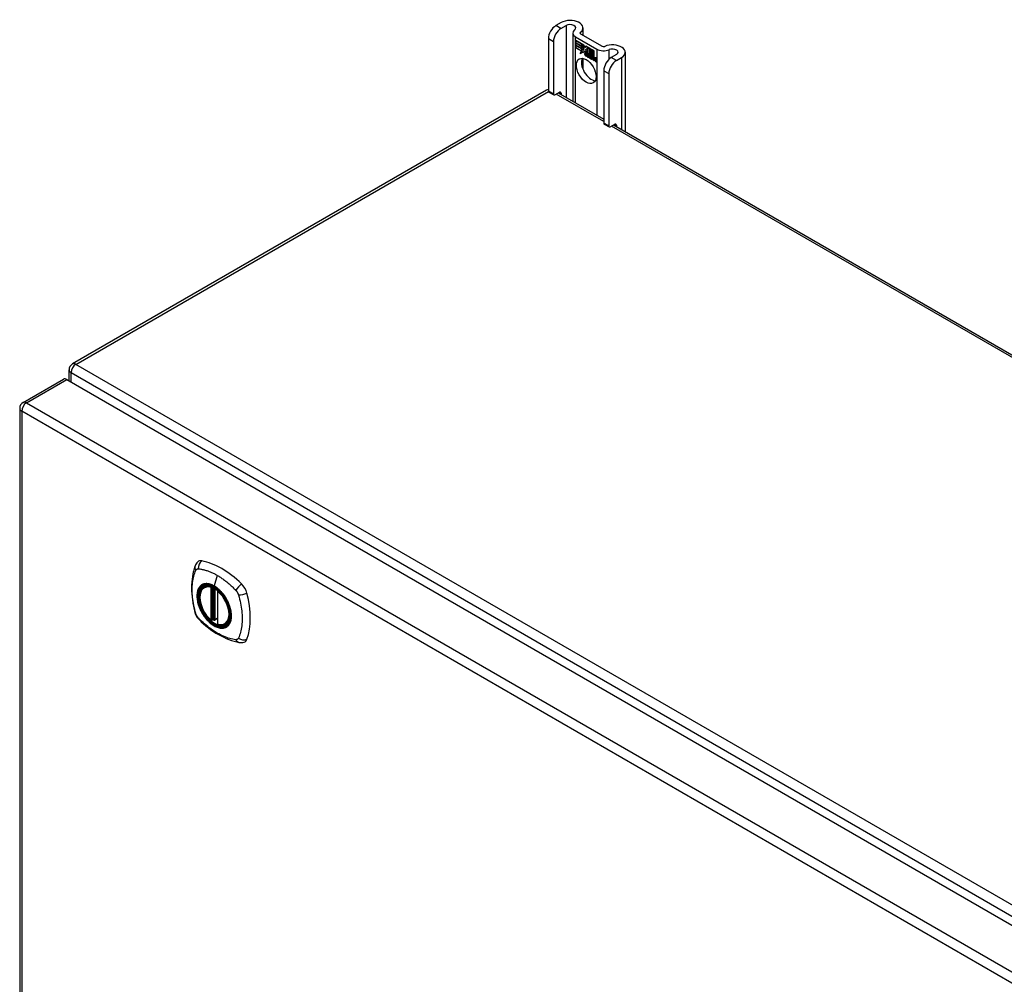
# Model space of a CAD drawing. Header units: inches. Extents: x 17 to 386, y 34 to 183.
# Tile 19 of 21: x 327 to 342, y 169 to 183. Entities that reach past the tile are written whole.
import ezdxf

# ---------------------------------------------------------------- set-up
doc = ezdxf.new("R2010")
doc.units = ezdxf.units.IN
doc.header["$MEASUREMENT"] = 0
doc.layers.add('Visible Edges(ANSI)', color=7, linetype='Continuous', lineweight=25)
doc.layers.add('Visible Tangent Edges(ANSI)', color=7, linetype='Continuous', lineweight=25)

msp = doc.modelspace()

# ---------------------------------------------------------------- linework, layer by layer
at = {"layer": 'Visible Edges(ANSI)'}
for p, q in [((335.135, 183.196), (335.06, 183.153)), ((335.134, 183.11), (335.209, 183.153)), ((335.455, 183.12), (335.455, 183.012)), ((334.95, 182.962), (334.95, 182.196)), ((335.307, 183.044), (335.307, 182.046)), ((335.346, 182.989), (335.659, 182.808)), ((335.421, 183.031), (335.734, 182.851)), ((335.024, 182.919), (335.024, 182.153)), ((335.35, 182.936), (335.468, 182.868)), ((335.35, 182.903), (335.35, 182.936)), ((335.35, 182.903), (335.351, 182.903)), ((335.437, 182.853), (335.35, 182.903)), ((335.35, 182.866), (335.35, 182.899)), ((335.35, 182.899), (335.437, 182.849)), ((335.35, 182.866), (335.351, 182.866)), ((335.437, 182.816), (335.35, 182.866)), ((335.35, 182.862), (335.437, 182.811)), ((335.35, 182.829), (335.35, 182.862)), ((335.35, 182.829), (335.351, 182.829)), ((335.436, 182.779), (335.35, 182.829)), ((335.351, 182.935), (335.351, 182.903)), ((335.351, 182.935), (335.351, 182.935)), ((335.468, 182.867), (335.351, 182.935)), ((335.351, 182.903), (335.437, 182.854)), ((335.351, 182.898), (335.351, 182.866)), ((335.351, 182.898), (335.351, 182.898)), ((335.437, 182.848), (335.351, 182.898)), ((335.351, 182.866), (335.437, 182.817)), ((335.351, 182.861), (335.351, 182.861)), ((335.437, 182.811), (335.351, 182.861)), ((335.351, 182.861), (335.351, 182.829)), ((335.351, 182.829), (335.437, 182.779)), ((335.437, 182.854), (335.437, 182.882)), ((335.437, 182.882), (335.44, 182.88)), ((335.437, 182.881), (335.437, 182.853)), ((335.437, 182.881), (335.438, 182.881)), ((335.44, 182.88), (335.437, 182.881)), ((335.437, 182.854), (335.437, 182.854)), ((335.437, 182.848), (335.437, 182.849)), ((335.437, 182.849), (335.437, 182.816)), ((335.437, 182.817), (335.437, 182.848)), ((335.437, 182.817), (335.437, 182.817)), ((335.44, 182.88), (335.47, 182.811)), ((335.44, 182.88), (335.44, 182.88)), ((335.47, 182.811), (335.44, 182.88)), ((335.468, 182.868), (335.484, 182.832)), ((335.468, 182.867), (335.468, 182.867)), ((335.484, 182.831), (335.468, 182.867)), ((335.484, 182.832), (335.496, 182.852)), ((335.496, 182.851), (335.484, 182.831)), ((335.484, 182.832), (335.485, 182.833)), ((335.485, 182.832), (335.485, 182.833)), ((335.496, 182.852), (335.555, 182.817)), ((335.496, 182.851), (335.497, 182.851)), ((335.555, 182.817), (335.496, 182.851)), ((335.496, 182.801), (335.526, 182.83)), ((335.527, 182.829), (335.496, 182.8)), ((335.497, 182.851), (335.497, 182.851)), ((335.497, 182.801), (335.527, 182.83)), ((335.526, 182.83), (335.529, 182.828)), ((335.527, 182.829), (335.527, 182.83)), ((335.529, 182.828), (335.527, 182.829)), ((335.529, 182.828), (335.529, 182.751)), ((335.529, 182.828), (335.529, 182.828)), ((335.529, 182.75), (335.529, 182.828)), ((335.555, 182.817), (335.555, 182.817)), ((335.555, 182.72), (335.555, 182.817)), ((335.555, 182.817), (335.555, 182.717)), ((335.414, 182.743), (335.436, 182.779)), ((335.453, 182.768), (335.414, 182.743)), ((335.416, 182.746), (335.415, 182.744)), ((335.437, 182.779), (335.416, 182.746)), ((335.416, 182.746), (335.453, 182.769)), ((335.416, 182.746), (335.417, 182.746)), ((335.417, 182.746), (335.453, 182.769)), ((335.436, 182.779), (335.436, 182.78)), ((335.437, 182.811), (335.437, 182.811)), ((335.437, 182.783), (335.437, 182.811)), ((335.437, 182.811), (335.437, 182.783)), ((335.437, 182.783), (335.437, 182.783)), ((335.438, 182.782), (335.437, 182.783)), ((335.437, 182.783), (335.438, 182.783)), ((335.438, 182.783), (335.451, 182.804)), ((335.451, 182.802), (335.438, 182.782)), ((335.438, 182.783), (335.439, 182.783)), ((335.439, 182.783), (335.439, 182.783)), ((335.451, 182.804), (335.452, 182.793)), ((335.451, 182.802), (335.451, 182.803)), ((335.451, 182.803), (335.451, 182.802)), ((335.452, 182.791), (335.451, 182.802)), ((335.47, 182.811), (335.452, 182.791)), ((335.452, 182.793), (335.47, 182.811)), ((335.452, 182.793), (335.454, 182.794)), ((335.454, 182.793), (335.453, 182.793)), ((335.453, 182.769), (335.455, 182.754)), ((335.453, 182.768), (335.453, 182.768)), ((335.454, 182.753), (335.453, 182.768)), ((335.47, 182.811), (335.454, 182.794)), ((335.482, 182.781), (335.454, 182.753)), ((335.455, 182.754), (335.482, 182.783)), ((335.455, 182.754), (335.456, 182.755)), ((335.455, 182.674), (335.455, 182.516)), ((335.456, 182.755), (335.482, 182.782)), ((335.456, 182.754), (335.456, 182.754)), ((335.47, 182.811), (335.47, 182.812)), ((335.482, 182.783), (335.488, 182.767)), ((335.482, 182.781), (335.482, 182.782)), ((335.488, 182.766), (335.482, 182.781)), ((335.488, 182.766), (335.49, 182.767)), ((335.489, 182.767), (335.49, 182.767)), ((335.49, 182.762), (335.491, 182.763)), ((335.491, 182.738), (335.523, 182.719)), ((335.491, 182.737), (335.492, 182.738)), ((335.524, 182.719), (335.491, 182.737)), ((335.492, 182.746), (335.493, 182.746)), ((335.514, 182.733), (335.492, 182.746)), ((335.493, 182.746), (335.514, 182.734)), ((335.496, 182.801), (335.497, 182.801)), ((335.513, 182.761), (335.496, 182.801)), ((335.496, 182.8), (335.515, 182.759)), ((335.497, 182.801), (335.497, 182.801)), ((335.497, 182.753), (335.498, 182.754)), ((335.512, 182.757), (335.513, 182.757)), ((335.513, 182.761), (335.514, 182.761)), ((335.514, 182.734), (335.515, 182.734)), ((335.515, 182.734), (335.515, 182.734)), ((335.517, 182.709), (335.518, 182.71)), ((335.517, 182.701), (335.517, 182.709)), ((335.517, 182.701), (335.518, 182.702)), ((335.518, 182.71), (335.518, 182.701)), ((335.523, 182.719), (335.524, 182.72)), ((335.523, 182.695), (335.544, 182.711)), ((335.523, 182.695), (335.524, 182.696)), ((335.537, 182.687), (335.523, 182.695)), ((335.524, 182.72), (335.524, 182.72)), ((335.545, 182.711), (335.524, 182.695)), ((335.545, 182.711), (335.524, 182.696)), ((335.524, 182.696), (335.525, 182.696)), ((335.524, 182.695), (335.537, 182.688)), ((335.529, 182.751), (335.549, 182.739)), ((335.529, 182.75), (335.529, 182.751)), ((335.549, 182.739), (335.529, 182.75)), ((335.544, 182.711), (335.532, 182.745)), ((335.532, 182.745), (335.546, 182.737)), ((335.533, 182.744), (335.534, 182.745)), ((335.533, 182.744), (335.545, 182.711)), ((335.546, 182.737), (335.533, 182.744)), ((335.537, 182.688), (335.549, 182.701)), ((335.549, 182.7), (335.537, 182.687)), ((335.537, 182.688), (335.538, 182.688)), ((335.538, 182.688), (335.549, 182.7)), ((335.538, 182.688), (335.538, 182.688)), ((335.544, 182.711), (335.545, 182.711)), ((335.546, 182.737), (335.547, 182.737)), ((335.553, 182.714), (335.546, 182.737)), ((335.546, 182.737), (335.553, 182.714)), ((335.549, 182.739), (335.555, 182.72)), ((335.549, 182.739), (335.549, 182.739)), ((335.555, 182.717), (335.549, 182.739)), ((335.549, 182.701), (335.551, 182.699)), ((335.549, 182.7), (335.549, 182.7)), ((335.551, 182.699), (335.549, 182.7)), ((335.551, 182.699), (335.558, 182.675)), ((335.551, 182.699), (335.551, 182.699)), ((335.558, 182.675), (335.551, 182.699)), ((335.553, 182.714), (335.554, 182.714)), ((335.556, 182.712), (335.553, 182.714)), ((335.553, 182.714), (335.555, 182.713)), ((335.555, 182.713), (335.567, 182.725)), ((335.555, 182.72), (335.555, 182.721)), ((335.555, 182.713), (335.557, 182.714)), ((335.567, 182.724), (335.556, 182.712)), ((335.557, 182.714), (335.556, 182.714)), ((335.567, 182.725), (335.557, 182.714)), ((335.558, 182.675), (335.571, 182.668)), ((335.558, 182.675), (335.558, 182.675)), ((335.572, 182.667), (335.558, 182.675)), ((335.559, 182.814), (335.56, 182.815)), ((335.559, 182.722), (335.559, 182.815)), ((335.559, 182.815), (335.585, 182.8)), ((335.559, 182.814), (335.559, 182.724)), ((335.585, 182.8), (335.559, 182.814)), ((335.559, 182.724), (335.565, 182.73)), ((335.566, 182.729), (335.559, 182.722)), ((335.559, 182.724), (335.561, 182.725)), ((335.559, 182.703), (335.58, 182.717)), ((335.559, 182.703), (335.561, 182.703)), ((335.571, 182.668), (335.559, 182.703)), ((335.56, 182.724), (335.56, 182.724)), ((335.581, 182.717), (335.56, 182.702)), ((335.56, 182.702), (335.572, 182.667)), ((335.561, 182.725), (335.566, 182.729)), ((335.561, 182.703), (335.581, 182.717)), ((335.561, 182.703), (335.561, 182.703)), ((335.565, 182.73), (335.585, 182.719)), ((335.566, 182.729), (335.566, 182.729)), ((335.585, 182.718), (335.566, 182.729)), ((335.567, 182.724), (335.568, 182.725)), ((335.567, 182.725), (335.581, 182.717)), ((335.58, 182.717), (335.567, 182.724)), ((335.578, 182.663), (335.587, 182.714)), ((335.587, 182.713), (335.579, 182.663)), ((335.58, 182.717), (335.581, 182.717)), ((335.585, 182.8), (335.585, 182.8)), ((335.585, 182.719), (335.585, 182.8)), ((335.585, 182.8), (335.585, 182.718)), ((335.585, 182.719), (335.585, 182.719)), ((335.587, 182.714), (335.597, 182.708)), ((335.587, 182.713), (335.588, 182.713)), ((335.596, 182.708), (335.587, 182.713)), ((335.589, 182.715), (335.589, 182.798)), ((335.589, 182.798), (335.615, 182.783)), ((335.589, 182.797), (335.589, 182.716)), ((335.589, 182.797), (335.59, 182.797)), ((335.615, 182.783), (335.589, 182.797)), ((335.589, 182.716), (335.6, 182.709)), ((335.589, 182.715), (335.589, 182.716)), ((335.6, 182.709), (335.589, 182.715)), ((335.589, 182.657), (335.593, 182.678)), ((335.593, 182.677), (335.59, 182.656)), ((335.595, 182.698), (335.596, 182.708)), ((335.595, 182.698), (335.596, 182.699)), ((335.599, 182.696), (335.595, 182.698)), ((335.596, 182.708), (335.597, 182.708)), ((335.597, 182.708), (335.596, 182.699)), ((335.596, 182.699), (335.598, 182.697)), ((335.598, 182.697), (335.6, 182.698)), ((335.599, 182.703), (335.6, 182.709)), ((335.6, 182.698), (335.599, 182.698)), ((335.6, 182.709), (335.6, 182.71)), ((335.6, 182.709), (335.6, 182.704)), ((335.6, 182.703), (335.601, 182.704)), ((335.601, 182.705), (335.601, 182.704)), ((335.601, 182.692), (335.602, 182.693)), ((335.602, 182.699), (335.603, 182.7)), ((335.608, 182.646), (335.613, 182.678)), ((335.614, 182.678), (335.609, 182.646)), ((335.615, 182.783), (335.615, 182.783)), ((335.615, 182.703), (335.615, 182.783)), ((335.615, 182.783), (335.615, 182.702)), ((335.615, 182.703), (335.615, 182.703)), ((335.626, 182.679), (335.627, 182.679)), ((335.628, 182.675), (335.63, 182.675)), ((335.63, 182.675), (335.632, 182.676)), ((335.631, 182.682), (335.632, 182.683)), ((335.945, 182.729), (335.87, 182.685)), ((335.944, 182.643), (336.019, 182.686)), ((336.074, 182.763), (336.074, 181.603)), ((335.571, 182.668), (335.571, 182.668)), ((335.578, 182.663), (335.579, 182.663)), ((335.59, 182.656), (335.578, 182.663)), ((335.579, 182.663), (335.589, 182.657)), ((335.589, 182.657), (335.59, 182.658)), ((335.608, 182.646), (335.609, 182.646)), ((335.62, 182.639), (335.608, 182.646)), ((335.609, 182.646), (335.619, 182.64)), ((335.619, 182.64), (335.623, 182.66)), ((335.619, 182.64), (335.62, 182.64)), ((335.623, 182.66), (335.62, 182.639)), ((335.623, 182.66), (335.623, 182.661)), ((335.638, 182.629), (335.643, 182.661)), ((335.644, 182.66), (335.638, 182.629)), ((335.638, 182.629), (335.649, 182.623)), ((335.638, 182.629), (335.638, 182.629)), ((335.649, 182.622), (335.638, 182.629)), ((335.649, 182.623), (335.655, 182.654)), ((335.655, 182.654), (335.649, 182.622)), ((335.649, 182.623), (335.65, 182.623)), ((335.759, 182.494), (335.759, 181.728)), ((335.833, 182.451), (335.833, 181.686)), ((334.923, 182.21), (327.992, 178.208)), ((334.956, 182.182), (335.03, 182.139)), ((335.046, 182.14), (335.113, 182.179)), ((335.094, 182.168), (335.759, 181.784)), ((335.135, 182.167), (335.135, 182.145)), ((335.766, 181.714), (335.84, 181.671)), ((335.855, 181.673), (335.923, 181.712)), ((335.904, 181.701), (384.801, 153.47)), ((335.945, 181.699), (335.945, 181.677)), ((327.942, 177.963), (327.942, 178.123)), ((327.27, 177.645), (327.86, 177.986)), ((327.91, 177.981), (378.542, 148.749)), ((327.221, 177.56), (327.221, 153.293)), ((329.919, 174.951), (329.93, 174.957)), ((330.114, 174.89), (330.114, 174.412)), ((330.045, 174.468), (330.032, 174.46)), ((330.114, 174.488), (330.073, 174.464)), ((330.06, 174.465), (330.058, 174.467)), ((330.232, 174.409), (330.243, 174.415))]:
    msp.add_line(p, q, dxfattribs=at)
at = {"layer": 'Visible Edges(ANSI)', "flags": 128}
for points in [[(329.786, 175.261), (329.778, 175.239), (329.772, 175.22), (329.766, 175.201), (329.762, 175.182), (329.757, 175.164), (329.753, 175.144), (329.746, 175.104), (329.74, 175.064), (329.736, 175.022), (329.734, 174.98), (329.733, 174.937), (329.734, 174.893), (329.736, 174.849), (329.74, 174.805), (329.745, 174.76), (329.752, 174.715), (329.761, 174.669), (329.771, 174.623), (329.776, 174.6), (329.779, 174.589), (329.783, 174.575)], [(329.824, 175.317), (329.811, 175.303), (329.8, 175.289), (329.792, 175.275), (329.786, 175.261)], [(330.018, 174.461), (330.004, 174.474), (329.99, 174.487), (329.977, 174.501), (329.964, 174.516), (329.952, 174.532), (329.94, 174.548), (329.929, 174.565), (329.918, 174.582), (329.908, 174.6), (329.899, 174.618), (329.89, 174.637), (329.882, 174.655), (329.875, 174.674), (329.869, 174.692), (329.864, 174.711), (329.859, 174.729), (329.856, 174.748), (329.853, 174.766), (329.852, 174.783), (329.851, 174.801), (329.852, 174.817), (329.853, 174.834), (329.855, 174.849), (329.858, 174.864), (329.863, 174.878), (329.868, 174.892), (329.874, 174.904), (329.882, 174.916), (329.89, 174.926), (329.899, 174.936), (329.909, 174.944), (329.919, 174.951)], [(330.172, 174.871), (330.191, 174.849), (330.209, 174.825), (330.225, 174.801), (330.241, 174.775), (330.255, 174.749), (330.268, 174.722), (330.28, 174.695), (330.29, 174.668)], [(329.783, 174.575), (329.787, 174.561), (329.792, 174.548), (329.798, 174.536), (329.805, 174.523), (329.812, 174.511), (329.82, 174.5), (329.829, 174.489), (329.838, 174.479)], [(329.838, 174.479), (329.848, 174.469), (329.857, 174.459), (329.875, 174.443), (329.909, 174.412), (329.944, 174.382), (329.98, 174.354), (330.016, 174.326), (330.053, 174.301), (330.09, 174.277), (330.127, 174.254), (330.165, 174.234), (330.203, 174.215), (330.24, 174.197), (330.279, 174.182), (330.317, 174.168), (330.355, 174.156), (330.393, 174.147), (330.412, 174.142), (330.422, 174.14), (330.434, 174.139)], [(330.058, 174.467), (330.056, 174.468), (330.052, 174.469), (330.048, 174.469), (330.045, 174.468)], [(330.232, 174.409), (330.221, 174.403), (330.208, 174.398), (330.195, 174.395), (330.181, 174.394), (330.167, 174.393), (330.152, 174.394), (330.138, 174.397), (330.123, 174.401)], [(330.434, 174.139), (330.449, 174.137), (330.466, 174.137), (330.483, 174.139), (330.501, 174.143)]]:
    msp.add_lwpolyline(points, dxfattribs=at)
at = {"layer": 'Visible Edges(ANSI)'}
for centre, radius, start, end in [((334.973, 182.124), 0.099, 103.4226, 120), ((328.041, 178.123), 0.099, 120, 180), ((327.32, 177.56), 0.099, 120, 180), ((330.126, 174.89), 0.0118, 137.3656, 180), ((330.026, 174.47), 0.0118, 229.389, 300), ((330.068, 174.475), 0.0118, 232.1717, 300), ((330.126, 174.412), 0.0118, 180, 253.4446)]:
    msp.add_arc(centre, radius, start, end, dxfattribs=at)
for centre, major_axis, start_param, end_param in [((335.06, 183.025), (-0.078, -0.135), 3.926991, 5.497787), ((335.134, 182.983), (0.078, 0.135), 0.785398, 2.356194), ((335.268, 183.12), (0.188, 0), 5.640144, 8.63938), ((335.268, 183.12), (0.0825, 0), 5.640144, 8.63938), ((335.443, 183.044), (-0.136, 0), 5.640144, 7.068583), ((335.443, 183.044), (-0.031, 0), 5.640144, 7.068583), ((335.755, 182.863), (0.031, 0), 3.926991, 5.35543), ((335.886, 182.763), (0.187, 0), 5.497787, 8.497023), ((335.577, 182.533), (-0.102, 0.176), 0.374433, 2.76716), ((335.514, 182.719), (-0.0249, 0.0431), 6.268672, 7.008625), ((335.497, 182.731), (0.012, -0.0207), 3.867033, 5.35049), ((335.497, 182.731), (-0.0123, 0.0214), 0.72544, 2.208898), ((335.514, 182.719), (-0.0245, 0.0424), 6.268672, 7.008625), ((335.516, 182.72), (-0.0249, 0.0431), 0.028947, 0.295885), ((335.508, 182.73), (-0.021, 0.0364), 5.317289, 6.229324), ((335.508, 182.73), (-0.0206, 0.0357), 5.272274, 6.251395), ((335.499, 182.73), (-0.0064, 0.011), 0.453624, 1.914249), ((335.51, 182.731), (-0.0206, 0.0357), 6.047724, 6.251395), ((335.508, 182.73), (-0.0187, 0.0323), 5.330385, 6.268672), ((335.508, 182.73), (-0.0183, 0.0317), 5.329545, 6.268672), ((335.499, 182.73), (0.006, -0.0104), 3.639467, 5.055842), ((335.516, 182.72), (-0.0245, 0.0424), 6.268672, 6.283185), ((335.51, 182.731), (-0.0183, 0.0317), 6.051884, 6.268672), ((335.507, 182.735), (-0.0109, 0.0188), 5.836026, 6.985262), ((335.507, 182.735), (-0.0105, 0.0182), 5.836026, 6.946368), ((335.502, 182.769), (0.0376, -0.0651), 5.35049, 5.792995), ((335.502, 182.769), (-0.0379, 0.0657), 2.208898, 2.658734), ((335.509, 182.736), (-0.0109, 0.0188), 0.065067, 0.331662), ((335.507, 182.745), (-0.0196, 0.0339), 1.914249, 2.72139), ((335.507, 182.745), (0.0192, -0.0332), 5.055842, 5.891549), ((335.509, 182.736), (-0.0105, 0.0182), 6.079217, 6.283185), ((335.506, 182.742), (0.0072, -0.0125), 1.678399, 2.694434), ((335.506, 182.742), (-0.0068, 0.0119), 4.819991, 5.836026), ((335.511, 182.743), (-0.0091, 0.0158), 4.343155, 5.413588), ((335.506, 182.742), (0.006, -0.0103), 0.287189, 1.678399), ((335.506, 182.742), (0.0063, -0.011), 0.251695, 1.678399), ((335.511, 182.743), (0.0095, -0.0165), 1.201563, 2.270327), ((335.501, 182.743), (0.0172, -0.0299), 0.38335, 1.201563), ((335.501, 182.743), (0.0176, -0.0305), 0.369234, 1.201563), ((335.634, 182.646), (-0.0294, 0.051), 0.219898, 0.610865), ((335.634, 182.646), (-0.0291, 0.0503), 0.219898, 0.610865), ((335.616, 182.674), (-0.015, 0.026), 5.48867, 6.499805), ((335.635, 182.647), (-0.0294, 0.051), 0.219898, 0.291612), ((335.615, 182.677), (-0.015, 0.026), 5.47676, 6.310847), ((335.616, 182.674), (-0.0146, 0.0253), 5.48867, 6.513784), ((335.608, 182.679), (-0.0083, 0.0143), 5.603031, 6.503084), ((335.608, 182.679), (-0.0079, 0.0136), 5.603031, 6.503084), ((335.615, 182.677), (-0.0154, 0.0266), 5.501665, 6.243634), ((335.618, 182.675), (-0.015, 0.026), 0.047158, 0.216619), ((335.61, 182.68), (-0.0083, 0.0143), 0.085815, 0.219898), ((335.616, 182.678), (-0.015, 0.026), 6.059998, 6.283185), ((335.61, 182.68), (-0.0079, 0.0136), 6.100483, 6.283185), ((335.618, 182.675), (-0.0146, 0.0253), 6.06115, 6.283185), ((335.608, 182.686), (0.00412, -0.00714), 1.196548, 2.461438), ((335.608, 182.686), (-0.00375, 0.0065), 4.33814, 5.603031), ((335.603, 182.686), (0.0081, -0.014), 0.610865, 1.196548), ((335.603, 182.686), (-0.0077, 0.0133), 3.752458, 4.33814), ((335.616, 182.688), (-0.006, 0.0103), 4.223571, 5.48867), ((335.616, 182.688), (0.0063, -0.011), 1.081978, 2.347078), ((335.664, 182.629), (-0.0294, 0.051), 0.236534, 0.625184), ((335.664, 182.629), (-0.0291, 0.0503), 0.236639, 0.625276), ((335.601, 182.691), (-0.0176, 0.0305), 3.88819, 4.223571), ((335.601, 182.691), (0.018, -0.0312), 0.848525, 1.081978), ((335.646, 182.656), (-0.015, 0.0259), 5.492181, 6.733718), ((335.646, 182.656), (-0.0153, 0.0266), 5.492181, 6.613939), ((335.602, 182.692), (-0.0176, 0.0305), 3.959823, 3.971212), ((335.647, 182.657), (-0.0153, 0.0266), 0.046088, 0.313087), ((335.638, 182.662), (-0.0082, 0.0143), 5.604299, 6.503622), ((335.638, 182.662), (-0.0079, 0.0136), 5.604299, 6.503242), ((335.665, 182.63), (-0.0294, 0.051), 0.236534, 0.291612), ((335.64, 182.663), (-0.0083, 0.0143), 0.085815, 0.220437), ((335.647, 182.657), (-0.015, 0.0259), 6.060079, 6.283185), ((335.64, 182.663), (-0.0079, 0.0136), 6.100483, 6.283185), ((335.637, 182.669), (0.00412, -0.00714), 1.196401, 2.462706), ((335.637, 182.669), (-0.00375, 0.0065), 4.337994, 5.604299), ((335.646, 182.671), (-0.0062, 0.0107), 4.249437, 5.492181), ((335.646, 182.671), (0.0066, -0.0114), 1.107844, 2.350588), ((335.755, 182.863), (-0.136, 0), 0.785398, 2.213838), ((335.87, 182.558), (-0.078, -0.135), 3.926991, 5.497787), ((335.886, 182.763), (0.0825, 0), 5.497787, 8.497023), ((335.632, 182.669), (-0.0077, 0.0133), 3.752322, 4.337994), ((335.632, 182.669), (0.0081, -0.014), 0.610998, 1.196401), ((335.63, 182.674), (-0.0176, 0.0305), 3.735005, 4.249437), ((335.63, 182.674), (0.018, -0.0312), 0.593412, 1.107844), ((335.944, 182.515), (0.078, 0.135), 0.785398, 2.356194), ((334.971, 182.209), (-0.0155, -0.0268), 5.497787, 6.283185), ((335.046, 182.166), (-0.0155, -0.0268), 5.497787, 7.068583), ((335.113, 182.154), (0.0155, 0.0268), 5.497787, 7.068583), ((335.781, 181.741), (-0.0155, -0.0268), 5.497787, 6.283185), ((335.855, 181.698), (-0.0155, -0.0268), 5.497787, 7.068583), ((335.923, 181.687), (0.0155, 0.0268), 5.497787, 7.068583), ((327.91, 177.901), (-0.0495, 0.0857), 5.497787, 6.283185), ((329.923, 175.171), (-0.089, 0.153), 5.825423, 6.408181), ((330.174, 174.174), (-0.64, 1.108), 5.170151, 5.825423), ((330.069, 174.676), (0.157, -0.273), 2.363977, 7.060801), ((330.424, 174.881), (0.089, -0.153), 1.113034, 2.028558), ((329.686, 175.018), (-0.64, 1.108), 3.599355, 4.254627), ((330.424, 174.302), (0.089, -0.153), 6.158189, 6.740947)]:
    msp.add_ellipse(centre, major_axis=major_axis, ratio=0.57735, start_param=start_param, end_param=end_param, dxfattribs=at)
for centre, major_axis in [((335.503, 182.49), (-0.102, 0.176)), ((330.065, 174.674), (-0.16, 0.277))]:
    msp.add_ellipse(centre, major_axis=major_axis, ratio=0.57735, dxfattribs=at)
at = {"layer": 'Visible Tangent Edges(ANSI)'}
for p, q in [((335.134, 183.11), (335.06, 183.153)), ((335.209, 183.153), (335.209, 182.102)), ((334.95, 182.962), (335.024, 182.919)), ((335.346, 182.023), (335.346, 182.989)), ((335.418, 183.033), (335.418, 183.055)), ((335.479, 182.742), (335.48, 182.742)), ((335.49, 182.762), (335.492, 182.763)), ((335.494, 182.712), (335.494, 182.713)), ((335.496, 182.723), (335.496, 182.723)), ((335.502, 182.754), (335.503, 182.755)), ((335.512, 182.747), (335.512, 182.747)), ((335.523, 182.742), (335.524, 182.742)), ((335.593, 182.678), (335.593, 182.678)), ((335.599, 182.692), (335.6, 182.693)), ((335.607, 182.692), (335.608, 182.693)), ((335.613, 182.686), (335.613, 182.686)), ((335.613, 182.678), (335.614, 182.678)), ((335.616, 182.698), (335.617, 182.698)), ((335.624, 182.686), (335.625, 182.686)), ((335.637, 182.675), (335.637, 182.676)), ((335.646, 182.681), (335.646, 182.681)), ((335.659, 182.808), (335.659, 181.842)), ((335.837, 182.661), (335.837, 182.801)), ((335.944, 182.643), (335.87, 182.685)), ((336.019, 182.686), (336.019, 181.634)), ((335.642, 182.668), (335.643, 182.669)), ((335.643, 182.661), (335.644, 182.661)), ((335.654, 182.669), (335.654, 182.669)), ((335.655, 182.654), (335.655, 182.654)), ((335.759, 182.494), (335.833, 182.451)), ((328.041, 178.203), (334.95, 182.192)), ((335.024, 182.153), (334.95, 182.196)), ((335.759, 181.751), (335.065, 182.152)), ((335.113, 182.179), (335.135, 182.167)), ((335.833, 181.686), (335.759, 181.728)), ((384.801, 153.437), (335.875, 181.684)), ((335.923, 181.712), (335.945, 181.699)), ((327.971, 178.082), (378.743, 148.769)), ((327.971, 177.946), (327.971, 178.082)), ((378.813, 148.89), (328.041, 178.203)), ((327.32, 177.641), (327.91, 177.981)), ((327.32, 177.641), (377.952, 148.408)), ((377.882, 148.287), (327.25, 177.519)), ((327.25, 177.519), (327.25, 153.253)), ((330.108, 175.12), (330.064, 174.965)), ((330.017, 174.943), (330.017, 174.465)), ((330.034, 174.943), (330.041, 174.947)), ((330.034, 174.465), (330.034, 174.943)), ((330.045, 174.945), (330.045, 174.472)), ((330.061, 174.472), (330.061, 174.938)), ((330.076, 174.47), (330.076, 174.929)), ((330.118, 174.407), (330.118, 174.885)), ((330.045, 174.472), (330.034, 174.465)), ((330.114, 174.492), (330.076, 174.47))]:
    msp.add_line(p, q, dxfattribs=at)
at = {"layer": 'Visible Tangent Edges(ANSI)', "flags": 128}
for points in [[(329.796, 174.56), (329.786, 174.593), (329.779, 174.623), (329.772, 174.653), (329.766, 174.682), (329.761, 174.712), (329.756, 174.741), (329.752, 174.77), (329.749, 174.798), (329.746, 174.827), (329.744, 174.855), (329.743, 174.882), (329.743, 174.909), (329.743, 174.936), (329.744, 174.962), (329.746, 174.988), (329.749, 175.013), (329.752, 175.038), (329.756, 175.062), (329.761, 175.085), (329.766, 175.108), (329.772, 175.131), (329.779, 175.152), (329.786, 175.173), (329.796, 175.195)], [(329.796, 175.195), (329.797, 175.196), (329.797, 175.197), (329.798, 175.197), (329.798, 175.198), (329.799, 175.199), (329.799, 175.2), (329.8, 175.201), (329.8, 175.201), (329.801, 175.202), (329.801, 175.203), (329.802, 175.204), (329.803, 175.204), (329.803, 175.205), (329.804, 175.206), (329.805, 175.206), (329.805, 175.207), (329.806, 175.207), (329.807, 175.208), (329.807, 175.209), (329.808, 175.209), (329.809, 175.21), (329.81, 175.21), (329.81, 175.211), (329.811, 175.211)], [(329.811, 175.211), (329.812, 175.211), (329.813, 175.212), (329.814, 175.212), (329.814, 175.213), (329.815, 175.213), (329.816, 175.213), (329.817, 175.214), (329.818, 175.214), (329.819, 175.214), (329.819, 175.214), (329.82, 175.215), (329.821, 175.215), (329.822, 175.215), (329.823, 175.215), (329.824, 175.215), (329.825, 175.216), (329.826, 175.216), (329.827, 175.216), (329.828, 175.216), (329.829, 175.216), (329.829, 175.216), (329.83, 175.216), (329.831, 175.216), (329.832, 175.216)], [(329.832, 175.216), (329.845, 175.215), (329.856, 175.214), (329.867, 175.212), (329.878, 175.209), (329.889, 175.207), (329.901, 175.205), (329.912, 175.202), (329.923, 175.199), (329.934, 175.196), (329.946, 175.192), (329.957, 175.189), (329.969, 175.185), (329.98, 175.181), (329.992, 175.176), (330.003, 175.172), (330.015, 175.167), (330.027, 175.162), (330.038, 175.157), (330.05, 175.151), (330.062, 175.146), (330.073, 175.14), (330.085, 175.133), (330.097, 175.127), (330.108, 175.12)], [(330.108, 175.12), (330.12, 175.114), (330.132, 175.106), (330.143, 175.099), (330.155, 175.092), (330.166, 175.084), (330.178, 175.076), (330.19, 175.068), (330.201, 175.059), (330.213, 175.051), (330.224, 175.042), (330.236, 175.033), (330.247, 175.024), (330.258, 175.015), (330.27, 175.005), (330.281, 174.996), (330.292, 174.986), (330.303, 174.976), (330.314, 174.966), (330.325, 174.955), (330.336, 174.945), (330.347, 174.934), (330.358, 174.924), (330.369, 174.913), (330.382, 174.899)], [(329.87, 174.971), (329.861, 174.963), (329.853, 174.954), (329.845, 174.944), (329.838, 174.933), (329.832, 174.922), (329.827, 174.909), (329.822, 174.896), (329.819, 174.882), (329.816, 174.867), (329.814, 174.852), (329.812, 174.836), (329.812, 174.819), (329.812, 174.802), (329.814, 174.784), (329.816, 174.766), (329.819, 174.748), (329.822, 174.73), (329.827, 174.711), (329.832, 174.692), (329.838, 174.674), (329.845, 174.655), (329.853, 174.636), (329.861, 174.618), (329.87, 174.599)], [(330.289, 174.668), (330.307, 174.599), (330.314, 174.534), (330.309, 174.475), (330.293, 174.426), (330.266, 174.388), (330.23, 174.363), (330.187, 174.352), (330.138, 174.357), (330.085, 174.375), (330.032, 174.408), (329.98, 174.452), (329.932, 174.507), (329.89, 174.57), (329.856, 174.637), (329.832, 174.706), (329.819, 174.773), (329.816, 174.836), (329.826, 174.892), (329.846, 174.937), (329.876, 174.97), (329.915, 174.99), (329.961, 174.995), (330.012, 174.985), (330.065, 174.961)], [(329.903, 174.99), (329.902, 174.99), (329.9, 174.989), (329.899, 174.988), (329.897, 174.988), (329.896, 174.987), (329.894, 174.986), (329.893, 174.986), (329.891, 174.985), (329.89, 174.984), (329.889, 174.984), (329.887, 174.983), (329.886, 174.982), (329.884, 174.981), (329.883, 174.98), (329.882, 174.979), (329.88, 174.979), (329.879, 174.978), (329.878, 174.977), (329.876, 174.976), (329.875, 174.975), (329.874, 174.974), (329.872, 174.973), (329.871, 174.972), (329.87, 174.971)], [(330.064, 174.965), (330.057, 174.969), (330.05, 174.973), (330.043, 174.976), (330.035, 174.979), (330.028, 174.983), (330.021, 174.985), (330.014, 174.988), (330.007, 174.99), (329.999, 174.992), (329.992, 174.994), (329.986, 174.996), (329.979, 174.997), (329.972, 174.998), (329.965, 174.998), (329.958, 174.999), (329.952, 174.999), (329.945, 174.999), (329.939, 174.998), (329.933, 174.998), (329.927, 174.997), (329.921, 174.996), (329.915, 174.994), (329.909, 174.992), (329.903, 174.99)], [(330.225, 174.804), (330.219, 174.813), (330.214, 174.821), (330.208, 174.83), (330.202, 174.838), (330.195, 174.846), (330.189, 174.854), (330.183, 174.862), (330.176, 174.869), (330.17, 174.877), (330.163, 174.884), (330.157, 174.891), (330.15, 174.898), (330.143, 174.905), (330.136, 174.911), (330.129, 174.917), (330.122, 174.924), (330.115, 174.93), (330.108, 174.935), (330.101, 174.941), (330.093, 174.946), (330.086, 174.951), (330.079, 174.956), (330.072, 174.96), (330.064, 174.965)], [(330.065, 174.961), (330.069, 174.958), (330.074, 174.956), (330.079, 174.953), (330.083, 174.95), (330.088, 174.947), (330.092, 174.943), (330.097, 174.94), (330.102, 174.937), (330.106, 174.933), (330.111, 174.93), (330.115, 174.926), (330.12, 174.922), (330.124, 174.918), (330.129, 174.914), (330.133, 174.91), (330.138, 174.906), (330.142, 174.902), (330.146, 174.898), (330.151, 174.894), (330.155, 174.889), (330.159, 174.885), (330.164, 174.88), (330.168, 174.876), (330.172, 174.871)], [(330.258, 174.747), (330.257, 174.749), (330.256, 174.752), (330.254, 174.754), (330.253, 174.757), (330.252, 174.759), (330.251, 174.762), (330.249, 174.764), (330.248, 174.766), (330.247, 174.769), (330.245, 174.771), (330.244, 174.774), (330.242, 174.776), (330.241, 174.778), (330.24, 174.781), (330.238, 174.783), (330.237, 174.786), (330.235, 174.788), (330.234, 174.79), (330.232, 174.793), (330.231, 174.795), (330.229, 174.797), (330.228, 174.8), (330.226, 174.802), (330.225, 174.804)], [(330.382, 174.899), (330.384, 174.896), (330.386, 174.894), (330.388, 174.892), (330.39, 174.889), (330.392, 174.887), (330.393, 174.885), (330.395, 174.882), (330.397, 174.88), (330.399, 174.877), (330.4, 174.874), (330.402, 174.872), (330.403, 174.869), (330.405, 174.866), (330.406, 174.864), (330.408, 174.861), (330.409, 174.858), (330.41, 174.855), (330.412, 174.853), (330.413, 174.85), (330.414, 174.847), (330.415, 174.844), (330.416, 174.841), (330.417, 174.839), (330.418, 174.836)], [(330.418, 174.836), (330.428, 174.803), (330.436, 174.773), (330.443, 174.744), (330.449, 174.714), (330.454, 174.685), (330.459, 174.656), (330.464, 174.627), (330.467, 174.599), (330.47, 174.57), (330.472, 174.542), (330.473, 174.515), (330.474, 174.488), (330.473, 174.461), (330.472, 174.435), (330.47, 174.409), (330.467, 174.384), (330.464, 174.359), (330.459, 174.335), (330.454, 174.311), (330.449, 174.288), (330.443, 174.266), (330.436, 174.244), (330.428, 174.223), (330.418, 174.201)], [(330.258, 174.375), (330.267, 174.383), (330.276, 174.392), (330.283, 174.402), (330.29, 174.413), (330.296, 174.425), (330.302, 174.438), (330.306, 174.451), (330.31, 174.465), (330.313, 174.48), (330.315, 174.495), (330.316, 174.511), (330.317, 174.528), (330.316, 174.545), (330.315, 174.562), (330.313, 174.58), (330.31, 174.598), (330.306, 174.617), (330.302, 174.635), (330.296, 174.654), (330.29, 174.673), (330.283, 174.691), (330.275, 174.71), (330.267, 174.729), (330.258, 174.747)], [(329.832, 174.497), (329.83, 174.5), (329.829, 174.502), (329.827, 174.504), (329.825, 174.507), (329.823, 174.509), (329.821, 174.512), (329.819, 174.514), (329.818, 174.517), (329.816, 174.519), (329.814, 174.522), (329.813, 174.524), (329.811, 174.527), (329.81, 174.53), (329.808, 174.533), (329.807, 174.535), (329.805, 174.538), (329.804, 174.541), (329.803, 174.544), (329.802, 174.546), (329.8, 174.549), (329.799, 174.552), (329.798, 174.555), (329.797, 174.558), (329.796, 174.56)], [(330.382, 174.18), (330.358, 174.183), (330.336, 174.187), (330.314, 174.192), (330.292, 174.198), (330.27, 174.204), (330.247, 174.212), (330.224, 174.221), (330.201, 174.23), (330.178, 174.24), (330.155, 174.252), (330.132, 174.264), (330.108, 174.277), (330.085, 174.291), (330.062, 174.305), (330.038, 174.321), (330.015, 174.337), (329.992, 174.355), (329.969, 174.373), (329.946, 174.391), (329.923, 174.411), (329.901, 174.431), (329.878, 174.451), (329.856, 174.473), (329.832, 174.497)], [(329.87, 174.599), (329.871, 174.597), (329.872, 174.595), (329.874, 174.592), (329.875, 174.59), (329.876, 174.587), (329.878, 174.585), (329.879, 174.582), (329.88, 174.58), (329.882, 174.577), (329.883, 174.575), (329.884, 174.573), (329.886, 174.57), (329.887, 174.568), (329.889, 174.565), (329.89, 174.563), (329.891, 174.561), (329.893, 174.558), (329.894, 174.556), (329.896, 174.554), (329.897, 174.551), (329.899, 174.549), (329.9, 174.546), (329.902, 174.544), (329.903, 174.542)], [(329.903, 174.542), (329.915, 174.525), (329.927, 174.509), (329.939, 174.493), (329.952, 174.477), (329.965, 174.463), (329.979, 174.449), (329.993, 174.435), (330.007, 174.423), (330.021, 174.411), (330.035, 174.401), (330.05, 174.391), (330.064, 174.382), (330.079, 174.374), (330.093, 174.367), (330.108, 174.361), (330.122, 174.356), (330.136, 174.353), (330.15, 174.35), (330.163, 174.348), (330.177, 174.348), (330.189, 174.348), (330.202, 174.35), (330.214, 174.352), (330.225, 174.356)], [(330.045, 174.472), (330.045, 174.472), (330.045, 174.472), (330.045, 174.472), (330.045, 174.471), (330.045, 174.471), (330.045, 174.471), (330.045, 174.471), (330.045, 174.471), (330.045, 174.471), (330.045, 174.471), (330.045, 174.471), (330.045, 174.471), (330.045, 174.471), (330.045, 174.471), (330.045, 174.471), (330.045, 174.471), (330.045, 174.471), (330.045, 174.471), (330.045, 174.47), (330.045, 174.47), (330.045, 174.47), (330.045, 174.47), (330.045, 174.47), (330.045, 174.47)], [(330.045, 174.47), (330.045, 174.47), (330.045, 174.47), (330.045, 174.47), (330.045, 174.469), (330.045, 174.469), (330.045, 174.469), (330.045, 174.469), (330.045, 174.469), (330.045, 174.469), (330.045, 174.468), (330.045, 174.468), (330.045, 174.468), (330.045, 174.468), (330.045, 174.468), (330.045, 174.468), (330.045, 174.468), (330.045, 174.468), (330.045, 174.468), (330.045, 174.468), (330.045, 174.468), (330.045, 174.468), (330.045, 174.468), (330.045, 174.468), (330.045, 174.468)], [(330.045, 174.468), (330.045, 174.468), (330.045, 174.468), (330.045, 174.468), (330.045, 174.468), (330.045, 174.468), (330.045, 174.468), (330.045, 174.468), (330.045, 174.468), (330.045, 174.468), (330.045, 174.468), (330.045, 174.468), (330.045, 174.468), (330.045, 174.468), (330.045, 174.468), (330.045, 174.468), (330.045, 174.468), (330.045, 174.468), (330.045, 174.468), (330.045, 174.468), (330.045, 174.468), (330.045, 174.468), (330.045, 174.468), (330.045, 174.468), (330.045, 174.468)], [(330.06, 174.466), (330.06, 174.466), (330.06, 174.466), (330.06, 174.466), (330.06, 174.466), (330.06, 174.466), (330.06, 174.467), (330.06, 174.467), (330.06, 174.467), (330.06, 174.467), (330.06, 174.467), (330.06, 174.467), (330.06, 174.467), (330.06, 174.467), (330.06, 174.467), (330.06, 174.468), (330.06, 174.468), (330.06, 174.468), (330.06, 174.468), (330.06, 174.468), (330.06, 174.468), (330.06, 174.469), (330.06, 174.469), (330.061, 174.469), (330.061, 174.469)], [(330.061, 174.469), (330.061, 174.469), (330.061, 174.469), (330.061, 174.47), (330.061, 174.47), (330.061, 174.47), (330.061, 174.47), (330.061, 174.47), (330.061, 174.47), (330.061, 174.47), (330.061, 174.471), (330.061, 174.471), (330.061, 174.471), (330.061, 174.471), (330.061, 174.471), (330.061, 174.471), (330.061, 174.471), (330.061, 174.471), (330.061, 174.472), (330.061, 174.472), (330.061, 174.472), (330.061, 174.472), (330.061, 174.472), (330.061, 174.472), (330.061, 174.472)], [(330.058, 174.467), (330.058, 174.467), (330.058, 174.467), (330.059, 174.467), (330.059, 174.467), (330.059, 174.467), (330.059, 174.467), (330.059, 174.467), (330.059, 174.467), (330.059, 174.467), (330.059, 174.466), (330.059, 174.466), (330.059, 174.466), (330.059, 174.466), (330.059, 174.466), (330.059, 174.466), (330.059, 174.466), (330.059, 174.466), (330.059, 174.466), (330.059, 174.466), (330.059, 174.466), (330.059, 174.466), (330.06, 174.466), (330.06, 174.466), (330.06, 174.466)], [(330.225, 174.356), (330.226, 174.357), (330.228, 174.357), (330.229, 174.358), (330.231, 174.358), (330.232, 174.359), (330.234, 174.36), (330.235, 174.361), (330.237, 174.361), (330.238, 174.362), (330.24, 174.363), (330.241, 174.364), (330.242, 174.364), (330.244, 174.365), (330.245, 174.366), (330.246, 174.367), (330.248, 174.368), (330.249, 174.369), (330.25, 174.369), (330.252, 174.37), (330.253, 174.371), (330.254, 174.372), (330.256, 174.373), (330.257, 174.374), (330.258, 174.375)], [(330.418, 174.201), (330.417, 174.199), (330.416, 174.198), (330.415, 174.196), (330.414, 174.195), (330.413, 174.193), (330.412, 174.192), (330.411, 174.191), (330.409, 174.189), (330.408, 174.188), (330.406, 174.187), (330.405, 174.186), (330.403, 174.185), (330.402, 174.184), (330.4, 174.184), (330.399, 174.183), (330.397, 174.182), (330.395, 174.182), (330.393, 174.181), (330.392, 174.181), (330.39, 174.181), (330.388, 174.18), (330.386, 174.18), (330.384, 174.18), (330.382, 174.18)]]:
    msp.add_lwpolyline(points, dxfattribs=at)
at = {"layer": 'Visible Tangent Edges(ANSI)'}
for centre, major_axis, ratio, start_param, end_param in [((334.973, 182.124), (-0.0495, 0.0857), 0.57735, 5.832272, 6.283185), ((328.041, 178.123), (-0.0495, 0.0857), 0.57735, 5.497787, 6.283185), ((328.041, 178.123), (-0.099, 0), 0.57735, 0, 0.785398), ((328.041, 178.123), (-0.0495, -0.0857), 0.57735, 3.926991, 5.497787), ((327.32, 177.56), (-0.0495, -0.0857), 0.57735, 3.926991, 5.497787), ((327.32, 177.56), (-0.0495, 0.0857), 0.57735, 5.497787, 6.283185), ((327.32, 177.56), (-0.099, 0), 0.57735, 0, 0.785398), ((329.896, 175.218), (-0.11, 0.042), 0.704518, 0, 0.765179), ((329.923, 175.234), (0.027, 0.115), 0.753705, 0.761071, 1.898341), ((330.068, 174.675), (-0.173, 0.3), 0.57735, 5.055237, 10.652726), ((330.068, 174.675), (-0.151, 0.261), 0.57735, 5.735752, 8.401415), ((330.076, 174.68), (-0.156, 0.271), 0.57735, 6.166197, 6.283185), ((330.026, 174.948), (-0.0034, -0.0113), 0.697177, 4.264021, 5.346931), ((330.026, 174.948), (-0.0118, 0), 0.57735, 0.785398, 2.356194), ((330.026, 174.948), (0.0059, -0.0102), 0.57735, 0.785398, 1.517295), ((330.068, 174.965), (-0.00246, -0.00426), 0.57735, 5.126896, 6.141288), ((330.452, 174.928), (0.0787, 0.088), 0.341266, 1.05898, 2.19625), ((330.126, 174.89), (-0.0118, 0), 0.57735, 0, 0.785398), ((330.126, 174.89), (0.00769, 0.00897), 0.424984, 1.537927, 2.449935), ((330.068, 174.675), (0.151, -0.261), 0.57735, 5.735752, 8.401415), ((330.479, 174.882), (0.116, 0.024), 0.341266, 4.086935, 5.224206), ((329.896, 174.607), (-0.114, -0.032), 0.390453, 0, 0.392125), ((329.923, 174.561), (-0.0849, -0.0822), 0.390453, 5.89106, 6.283185), ((330.054, 174.467), (-0.0118, 0), 0.57735, 4.088863, 5.497787), ((330.053, 174.464), (-0.0116, 0.0022), 0.653911, 4.189362, 5.615943), ((330.052, 174.458), (-0.0092, 0.00741), 0.983841, 4.634609, 5.950564), ((330.068, 174.475), (0.0118, 0), 0.57735, 4.073452, 5.497787), ((330.068, 174.475), (0.0059, -0.0102), 0.57735, 0, 0.785398), ((330.026, 174.47), (0.0118, 0), 0.57735, 3.926991, 5.497787), ((330.026, 174.47), (-0.00769, -0.00897), 0.424984, 5.591528, 6.283185), ((330.026, 174.47), (0.0059, -0.0102), 0.57735, 0, 0.785398), ((330.068, 174.475), (-0.00724, -0.00933), 0.470841, 6.079443, 6.283185), ((330.126, 174.412), (-0.0118, 0), 0.57735, 0, 0.785398), ((330.126, 174.412), (-0.0034, -0.0113), 0.697177, 5.346931, 6.283185), ((330.076, 174.68), (0.156, -0.271), 0.57735, 0, 0.116988), ((330.452, 174.255), (-0.019, -0.117), 0.704518, 5.518007, 6.283185), ((330.479, 174.271), (0.113, -0.035), 0.753705, 4.384844, 5.522115)]:
    msp.add_ellipse(centre, major_axis=major_axis, ratio=ratio, start_param=start_param, end_param=end_param, dxfattribs=at)
for centre, major_axis in [((330.068, 174.676), (0.171, -0.296)), ((330.065, 174.674), (-0.163, 0.282)), ((330.065, 174.674), (0.162, -0.281))]:
    msp.add_ellipse(centre, major_axis=major_axis, ratio=0.57735, dxfattribs=at)

doc.saveas('drawing.dxf')
